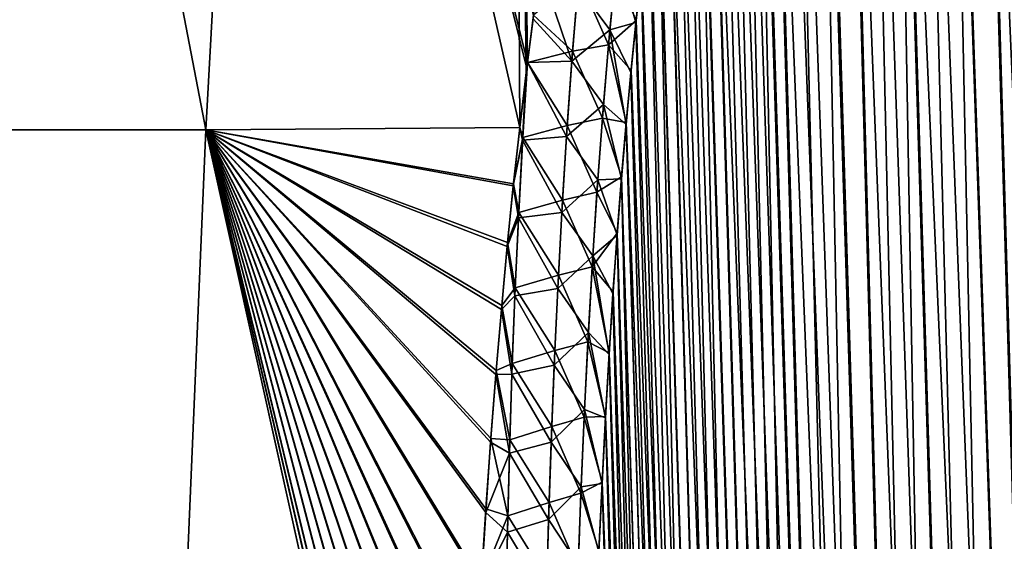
# Model space of a CAD drawing. Header units: metres. Extents: x -109 to 109, y -108 to 40.
# Tile 69 of 216: x -65.26 to -59.36, y -75.58 to -72.45. Entities that reach past the tile are written whole.
import ezdxf

# ---------------------------------------------------------------- set-up
doc = ezdxf.new("R2010")
doc.units = ezdxf.units.M
doc.layers.add('solid_K_24_42_18_000C86_XXX', color=7, linetype='CONTINUOUS')

msp = doc.modelspace()

# ---------------------------------------------------------------- linework, layer by layer
at = {"layer": 'solid_K_24_42_18_000C86_XXX'}
for points in [[(-64.147552, -73.114449, -16.455637), (-66.212029, -73.114449, -17.81933), (-65.432236, -66.448959, -14.866587)], [(-66.211914, -73.114449, 17.819265), (-64.147392, -73.114449, 16.455521), (-65.432236, -66.448959, 14.866587)], [(-64.147552, -73.114449, -16.455637), (-65.432236, -66.448959, -14.866587), (-63.781166, -66.448959, -13.481174)], [(-64.147392, -73.114449, 16.455521), (-63.781166, -66.448959, 13.481174), (-65.432236, -66.448959, 14.866587)], [(-62.265636, -73.100693, -14.852526), (-64.147552, -73.114449, -16.455637), (-63.781166, -66.448959, -13.481174)], [(-64.147392, -73.114449, 16.455521), (-62.265602, -73.100189, 14.852299), (-63.781166, -66.448959, 13.481174)], [(-62.265636, -73.100693, -14.852526), (-63.781166, -66.448959, -13.481174), (-62.302097, -66.448959, -11.913454)], [(-62.219006, -72.710854, 14.656785), (-62.182388, -72.426064, 14.50881), (-63.781166, -66.448959, 13.481174)], [(-62.223469, -72.746727, 14.675123), (-62.219006, -72.710854, 14.656785), (-63.781166, -66.448959, 13.481174)], [(-62.265602, -73.100189, 14.852299), (-62.223469, -72.746727, 14.675123), (-63.781166, -66.448959, 13.481174)], [(-62.226372, -72.770355, -14.68715), (-62.265636, -73.100693, -14.852526), (-62.302097, -66.448959, -11.913454)], [(-62.21896, -72.710579, -14.656631), (-62.226372, -72.770355, -14.68715), (-62.302097, -66.448959, -11.913454)], [(-62.185516, -72.449669, -14.521247), (-62.21896, -72.710579, -14.656631), (-62.302097, -66.448959, -11.913454)], [(-59.408573, -102.810715, -10.906762), (-60.329746, -68.273499, -10.067431), (-60.178669, -68.203323, -9.783966)], [(-58.977177, -102.831841, 10.116003), (-60.170582, -68.200897, 9.769221), (-60.320919, -68.267998, 10.050425)], [(-59.408573, -102.810715, -10.906762), (-60.178669, -68.203323, -9.783966), (-60.025311, -68.180893, -9.511346)], [(-58.977177, -102.831841, 10.116003), (-60.017929, -68.180771, 9.498561), (-60.170582, -68.200897, 9.769221)], [(-58.977356, -102.831841, -10.116307), (-60.025311, -68.180893, -9.511346), (-59.865959, -68.203407, -9.242355)], [(-58.977356, -102.831841, -10.116307), (-59.408573, -102.810715, -10.906762), (-60.025311, -68.180893, -9.511346)], [(-58.508202, -102.810669, 9.34737), (-59.858932, -68.205345, 9.230804), (-60.017929, -68.180771, 9.498561)], [(-58.977177, -102.831841, 10.116003), (-58.508202, -102.810669, 9.34737), (-60.017929, -68.180771, 9.498561)], [(-58.977356, -102.831841, -10.116307), (-59.865959, -68.203407, -9.242355), (-59.696064, -68.273567, -8.969888)], [(-58.508202, -102.810669, 9.34737), (-59.689167, -68.277359, 8.959111), (-59.858932, -68.205345, 9.230804)], [(-59.408455, -102.81073, 10.906535), (-60.320919, -68.267998, 10.050425), (-60.471733, -68.388931, 10.34915)], [(-59.408455, -102.81073, 10.906535), (-58.977177, -102.831841, 10.116003), (-60.320919, -68.267998, 10.050425)], [(-59.408573, -102.810715, -10.906762), (-60.481113, -68.398109, -10.368306), (-60.329746, -68.273499, -10.067431)], [(-58.508415, -102.810684, -9.347705), (-59.696064, -68.273567, -8.969888), (-59.511509, -68.397972, -8.68886)], [(-58.508415, -102.810684, -9.347705), (-58.977356, -102.831841, -10.116307), (-59.696064, -68.273567, -8.969888)], [(-58.508202, -102.810669, 9.34737), (-59.504318, -68.404099, 8.678228), (-59.689167, -68.277359, 8.959111)], [(-59.801685, -102.747047, -11.718625), (-60.632824, -68.586609, -10.689469), (-60.481113, -68.398109, -10.368306)], [(-59.408455, -102.81073, 10.906535), (-60.471733, -68.388931, 10.34915), (-60.623856, -68.573921, 10.669916)], [(-59.408573, -102.810715, -10.906762), (-59.801685, -102.747047, -11.718625), (-60.481113, -68.398109, -10.368306)], [(-58.508415, -102.810684, -9.347705), (-59.511509, -68.397972, -8.68886), (-59.309502, -68.586143, -8.397264)], [(-58.001713, -102.746971, 8.60115), (-59.301418, -68.595039, 8.385939), (-59.504318, -68.404099, 8.678228)], [(-58.508202, -102.810669, 9.34737), (-58.001713, -102.746971, 8.60115), (-59.504318, -68.404099, 8.678228)], [(-59.801685, -102.747047, -11.718625), (-60.783047, -68.847137, -11.030178), (-60.632824, -68.586609, -10.689469)], [(-59.408455, -102.81073, 10.906535), (-60.623856, -68.573921, 10.669916), (-60.700092, -68.693405, 10.839007)], [(-59.408455, -102.81073, 10.906535), (-60.700092, -68.693405, 10.839007), (-60.775467, -68.832336, 11.012405)], [(-59.801685, -102.747047, -11.718625), (-60.856686, -69.006462, -11.206781), (-60.783047, -68.847137, -11.030178)], [(-59.80162, -102.747063, 11.718479), (-60.775467, -68.832336, 11.012405), (-60.849899, -68.990654, 11.190207)], [(-59.80162, -102.747063, 11.718479), (-59.408455, -102.81073, 10.906535), (-60.775467, -68.832336, 11.012405)], [(-60.155937, -102.640434, -12.551116), (-60.929073, -69.185532, -11.387313), (-60.856686, -69.006462, -11.206781)], [(-59.80162, -102.747063, 11.718479), (-60.849899, -68.990654, 11.190207), (-60.922821, -69.169266, 11.371437)], [(-59.801685, -102.747047, -11.718625), (-60.155937, -102.640434, -12.551116), (-60.856686, -69.006462, -11.206781)], [(-60.155937, -102.640434, -12.551116), (-60.999729, -69.385178, -11.570947), (-60.929073, -69.185532, -11.387313)], [(-59.80162, -102.747063, 11.718479), (-60.922821, -69.169266, 11.371437), (-60.994095, -69.368141, 11.555996)], [(-60.155937, -102.640434, -12.551116), (-61.068596, -69.605354, -11.757725), (-60.999729, -69.385178, -11.570947)], [(-59.80162, -102.747063, 11.718479), (-60.994095, -69.368141, 11.555996), (-61.06348, -69.588257, 11.743578)], [(-60.155937, -102.640434, -12.551116), (-61.135406, -69.84716, -11.947262), (-61.068596, -69.605354, -11.757725)], [(-59.80162, -102.747063, 11.718479), (-61.06348, -69.588257, 11.743578), (-61.130867, -69.829735, 11.934097)], [(-60.155937, -102.640434, -12.551116), (-61.2001, -70.110558, -12.139552), (-61.135406, -69.84716, -11.947262)], [(-60.15591, -102.640442, 12.551044), (-61.130867, -69.829735, 11.934097), (-61.196075, -70.093361, 12.12733)], [(-60.15591, -102.640442, 12.551044), (-59.80162, -102.747063, 11.718479), (-61.130867, -69.829735, 11.934097)], [(-60.15591, -102.640442, 12.551044), (-61.196075, -70.093361, 12.12733), (-61.258976, -70.379463, 12.323109)], [(-60.470486, -102.49028, -13.403612), (-61.262497, -70.39666, -12.33439), (-61.2001, -70.110558, -12.139552)], [(-60.155937, -102.640434, -12.551116), (-60.470486, -102.49028, -13.403612), (-61.2001, -70.110558, -12.139552)], [(-60.15591, -102.640442, 12.551044), (-61.258976, -70.379463, 12.323109), (-61.319469, -70.688721, 12.521388)], [(-60.470486, -102.49028, -13.403612), (-61.322544, -70.705429, -12.531752), (-61.262497, -70.39666, -12.33439)], [(-60.15591, -102.640442, 12.551044), (-61.319469, -70.688721, 12.521388), (-61.377441, -71.021805, 12.72204)], [(-60.470486, -102.49028, -13.403612), (-61.3801, -71.03817, -12.731528), (-61.322544, -70.705429, -12.531752)], [(-60.470486, -102.49028, -13.403612), (-61.435108, -71.394905, -12.933696), (-61.3801, -71.03817, -12.731528)], [(-60.470482, -102.49028, 13.403603), (-61.377441, -71.021805, 12.72204), (-61.432827, -71.379196, 12.925053)], [(-60.470482, -102.49028, 13.403603), (-60.15591, -102.640442, 12.551044), (-61.377441, -71.021805, 12.72204)], [(-60.744411, -102.295357, -14.275787), (-61.48745, -71.777077, -13.13817), (-61.435108, -71.394905, -12.933696)], [(-60.470482, -102.49028, 13.403603), (-61.432827, -71.379196, 12.925053), (-61.485504, -71.76207, 13.130342)], [(-60.470486, -102.49028, -13.403612), (-60.744411, -102.295357, -14.275787), (-61.435108, -71.394905, -12.933696)], [(-60.744411, -102.295357, -14.275787), (-61.53706, -72.184906, -13.344921), (-61.48745, -71.777077, -13.13817)], [(-60.470482, -102.49028, 13.403603), (-61.485504, -71.76207, 13.130342), (-61.535427, -72.170631, 13.337885)], [(-61.681377, -72.070366, -13.683656), (-61.724712, -72.514168, -13.897148), (-61.916256, -72.254532, -14.133118)], [(-61.681377, -72.070366, -13.683656), (-61.568562, -72.471695, -13.483983), (-61.724712, -72.514168, -13.897148)], [(-61.681377, -72.070366, -13.683656), (-61.53706, -72.184906, -13.344921), (-61.568562, -72.471695, -13.483983)], [(-61.952717, -72.702751, -14.342755), (-62.185516, -72.449669, -14.521247), (-62.143196, -72.142235, -14.356441)], [(-61.952717, -72.702751, -14.342755), (-62.143196, -72.142235, -14.356441), (-61.916256, -72.254532, -14.133118)], [(-61.94828, -72.643349, 14.315717), (-61.911739, -72.202194, 14.108055), (-62.182388, -72.426064, 14.50881)], [(-61.733006, -72.604988, 13.939721), (-61.911739, -72.202194, 14.108055), (-61.94828, -72.643349, 14.315717)], [(-61.733006, -72.604988, 13.939721), (-61.691628, -72.169266, 13.7324), (-61.911739, -72.202194, 14.108055)], [(-61.733006, -72.604988, 13.939721), (-61.567101, -72.458321, 13.477447), (-61.691628, -72.169266, 13.7324)], [(-61.691628, -72.169266, 13.7324), (-61.567101, -72.458321, 13.477447), (-61.535427, -72.170631, 13.337885)], [(-60.744411, -102.295357, -14.275787), (-61.568562, -72.471695, -13.483983), (-61.53706, -72.184906, -13.344921)], [(-60.470482, -102.49028, 13.403603), (-61.535427, -72.170631, 13.337885), (-61.567101, -72.458321, 13.477447)], [(-61.724712, -72.514168, -13.897148), (-61.952717, -72.702751, -14.342755), (-61.916256, -72.254532, -14.133118)], [(-61.94828, -72.643349, 14.315717), (-62.182388, -72.426064, 14.50881), (-62.219006, -72.710854, 14.656785)], [(-61.952717, -72.702751, -14.342755), (-62.21896, -72.710579, -14.656631), (-62.185516, -72.449669, -14.521247)], [(-61.733006, -72.604988, 13.939721), (-61.5975, -72.757851, 13.617982), (-61.567101, -72.458321, 13.477447)], [(-60.470482, -102.49028, 13.403603), (-61.567101, -72.458321, 13.477447), (-61.5975, -72.757851, 13.617982)], [(-61.724712, -72.514168, -13.897148), (-61.763081, -72.962425, -14.102148), (-61.952717, -72.702751, -14.342755)], [(-61.724712, -72.514168, -13.897148), (-61.62767, -73.082413, -13.764975), (-61.763081, -72.962425, -14.102148)], [(-61.724712, -72.514168, -13.897148), (-61.568562, -72.471695, -13.483983), (-61.598763, -72.771019, -13.623995)], [(-61.724712, -72.514168, -13.897148), (-61.598763, -72.771019, -13.623995), (-61.62767, -73.082413, -13.764975)], [(-60.744411, -102.295357, -14.275787), (-61.598763, -72.771019, -13.623995), (-61.568562, -72.471695, -13.483983)], [(-61.76973, -73.044853, 14.139042), (-61.733006, -72.604988, 13.939721), (-61.94828, -72.643349, 14.315717)], [(-61.76973, -73.044853, 14.139042), (-61.626572, -73.069885, 13.759448), (-61.733006, -72.604988, 13.939721)], [(-61.733006, -72.604988, 13.939721), (-61.626572, -73.069885, 13.759448), (-61.5975, -72.757851, 13.617982)], [(-61.980389, -73.087799, 14.515249), (-61.94828, -72.643349, 14.315717), (-62.219006, -72.710854, 14.656785)], [(-61.76973, -73.044853, 14.139042), (-61.94828, -72.643349, 14.315717), (-61.980389, -73.087799, 14.515249)], [(-62.265602, -73.100189, 14.852299), (-62.219006, -72.710854, 14.656785), (-62.223469, -72.746727, 14.675123)], [(-62.247063, -73.15918, 14.856731), (-62.219006, -72.710854, 14.656785), (-62.265602, -73.100189, 14.852299)], [(-62.247955, -73.174927, -14.863585), (-62.226372, -72.770355, -14.68715), (-62.21896, -72.710579, -14.656631)], [(-62.247955, -73.174927, -14.863585), (-62.21896, -72.710579, -14.656631), (-61.984718, -73.154259, -14.544176)], [(-61.980389, -73.087799, 14.515249), (-62.219006, -72.710854, 14.656785), (-62.247063, -73.15918, 14.856731)], [(-61.984718, -73.154259, -14.544176), (-62.21896, -72.710579, -14.656631), (-61.952717, -72.702751, -14.342755)], [(-61.763081, -72.962425, -14.102148), (-61.984718, -73.154259, -14.544176), (-61.952717, -72.702751, -14.342755)], [(-62.247955, -73.174927, -14.863585), (-62.265636, -73.100693, -14.852526), (-62.226372, -72.770355, -14.68715)], [(-60.744411, -102.295357, -14.275787), (-61.62767, -73.082413, -13.764975), (-61.598763, -72.771019, -13.623995)], [(-60.470482, -102.49028, 13.403603), (-61.5975, -72.757851, 13.617982), (-61.626572, -73.069885, 13.759448)], [(-61.763081, -72.962425, -14.102148), (-61.797054, -73.414513, -14.299411), (-61.984718, -73.154259, -14.544176)], [(-61.763081, -72.962425, -14.102148), (-61.655231, -73.4067, -13.906869), (-61.797054, -73.414513, -14.299411)], [(-61.763081, -72.962425, -14.102148), (-61.62767, -73.082413, -13.764975), (-61.655231, -73.4067, -13.906869)], [(-61.802296, -73.488327, 14.331021), (-61.76973, -73.044853, 14.139042), (-61.980389, -73.087799, 14.515249)], [(-61.802296, -73.488327, 14.331021), (-61.654263, -73.395264, 13.901795), (-61.76973, -73.044853, 14.139042)], [(-61.76973, -73.044853, 14.139042), (-61.654263, -73.395264, 13.901795), (-61.626572, -73.069885, 13.759448)], [(-62.30394, -73.449753, -15.021328), (-64.147552, -73.114449, -16.455637), (-62.265636, -73.100693, -14.852526)], [(-62.302734, -73.438217, 15.015853), (-62.265602, -73.100189, 14.852299), (-64.147392, -73.114449, 16.455521)], [(-62.247955, -73.174927, -14.863585), (-62.30394, -73.449753, -15.021328), (-62.265636, -73.100693, -14.852526)], [(-62.247063, -73.15918, 14.856731), (-62.265602, -73.100189, 14.852299), (-62.302734, -73.438217, 15.015853)], [(-62.008568, -73.535103, 14.707374), (-61.980389, -73.087799, 14.515249), (-62.247063, -73.15918, 14.856731)], [(-61.802296, -73.488327, 14.331021), (-61.980389, -73.087799, 14.515249), (-62.008568, -73.535103, 14.707374)], [(-60.744411, -102.295357, -14.275787), (-61.655231, -73.4067, -13.906869), (-61.62767, -73.082413, -13.764975)], [(-60.744419, -102.295349, 14.275813), (-61.626572, -73.069885, 13.759448), (-61.654263, -73.395264, 13.901795)], [(-60.744419, -102.295349, 14.275813), (-60.470482, -102.49028, 13.403603), (-61.626572, -73.069885, 13.759448)], [(-64.436668, -79.883408, -18.687798), (-66.347542, -79.883408, -19.791046), (-66.212029, -73.114449, -17.81933)], [(-66.347496, -79.883408, 19.791019), (-64.436569, -79.883408, 18.687735), (-66.211914, -73.114449, 17.819265)], [(-64.436668, -79.883408, -18.687798), (-66.212029, -73.114449, -17.81933), (-64.147552, -73.114449, -16.455637)], [(-64.436569, -79.883408, 18.687735), (-64.147392, -73.114449, 16.455521), (-66.211914, -73.114449, 17.819265)], [(-62.649475, -79.865036, -17.399527), (-64.436668, -79.883408, -18.687798), (-64.147552, -73.114449, -16.455637)], [(-64.436569, -79.883408, 18.687735), (-62.649475, -79.864586, 17.399397), (-64.147392, -73.114449, 16.455521)], [(-62.644512, -79.623611, -17.328207), (-62.649475, -79.865036, -17.399527), (-64.147552, -73.114449, -16.455637)], [(-62.644062, -79.602753, -17.321989), (-62.644512, -79.623611, -17.328207), (-64.147552, -73.114449, -16.455637)], [(-62.639183, -79.385628, -17.25679), (-62.644062, -79.602753, -17.321989), (-64.147552, -73.114449, -16.455637)], [(-62.628689, -78.963646, -17.127432), (-62.639183, -79.385628, -17.25679), (-64.147552, -73.114449, -16.455637)], [(-62.61721, -78.551826, -16.997816), (-62.628689, -78.963646, -17.127432), (-64.147552, -73.114449, -16.455637)], [(-62.604523, -78.150757, -16.868053), (-62.61721, -78.551826, -16.997816), (-64.147552, -73.114449, -16.455637)], [(-62.590542, -77.76059, -16.73823), (-62.604523, -78.150757, -16.868053), (-64.147552, -73.114449, -16.455637)], [(-62.575394, -77.380714, -16.608383), (-62.590542, -77.76059, -16.73823), (-64.147552, -73.114449, -16.455637)], [(-62.559212, -77.010536, -16.478546), (-62.575394, -77.380714, -16.608383), (-64.147552, -73.114449, -16.455637)], [(-62.542114, -76.649536, -16.348747), (-62.559212, -77.010536, -16.478546), (-64.147552, -73.114449, -16.455637)], [(-62.523834, -76.298363, -16.219061), (-62.542114, -76.649536, -16.348747), (-64.147552, -73.114449, -16.455637)], [(-62.497631, -75.845192, -16.046427), (-62.523834, -76.298363, -16.219061), (-64.147552, -73.114449, -16.455637)], [(-62.469624, -75.40818, -15.874195), (-62.497631, -75.845192, -16.046427), (-64.147552, -73.114449, -16.455637)], [(-62.440071, -74.986313, -15.702446), (-62.469624, -75.40818, -15.874195), (-64.147552, -73.114449, -16.455637)], [(-62.408581, -74.580322, -15.53126), (-62.440071, -74.986313, -15.702446), (-64.147552, -73.114449, -16.455637)], [(-62.375252, -74.189743, -15.36075), (-62.408581, -74.580322, -15.53126), (-64.147552, -73.114449, -16.455637)], [(-62.340412, -73.813591, -15.191022), (-62.375252, -74.189743, -15.36075), (-64.147552, -73.114449, -16.455637)], [(-62.30394, -73.449753, -15.021328), (-62.340412, -73.813591, -15.191022), (-64.147552, -73.114449, -16.455637)], [(-62.338139, -73.790115, 15.180237), (-62.302734, -73.438217, 15.015853), (-64.147392, -73.114449, 16.455521)], [(-62.373177, -74.166389, 15.350381), (-62.338139, -73.790115, 15.180237), (-64.147392, -73.114449, 16.455521)], [(-62.406693, -74.557137, 15.521308), (-62.373177, -74.166389, 15.350381), (-64.147392, -73.114449, 16.455521)], [(-62.43837, -74.963333, 15.692912), (-62.406693, -74.557137, 15.521308), (-64.147392, -73.114449, 16.455521)], [(-62.468094, -75.385452, 15.86508), (-62.43837, -74.963333, 15.692912), (-64.147392, -73.114449, 16.455521)], [(-62.496265, -75.822762, 16.037731), (-62.468094, -75.385452, 15.86508), (-64.147392, -73.114449, 16.455521)], [(-62.522629, -76.27626, 16.210785), (-62.496265, -75.822762, 16.037731), (-64.147392, -73.114449, 16.455521)], [(-62.541019, -76.627708, 16.34078), (-62.522629, -76.27626, 16.210785), (-64.147392, -73.114449, 16.455521)], [(-62.558228, -76.989006, 16.470888), (-62.541019, -76.627708, 16.34078), (-64.147392, -73.114449, 16.455521)], [(-62.574509, -77.359497, 16.601032), (-62.558228, -76.989006, 16.470888), (-64.147392, -73.114449, 16.455521)], [(-62.589752, -77.7397, 16.731182), (-62.574509, -77.359497, 16.601032), (-64.147392, -73.114449, 16.455521)], [(-62.603828, -78.130211, 16.861307), (-62.589752, -77.7397, 16.731182), (-64.147392, -73.114449, 16.455521)], [(-62.616604, -78.531639, 16.991365), (-62.603828, -78.130211, 16.861307), (-64.147392, -73.114449, 16.455521)], [(-62.628162, -78.943832, 17.121273), (-62.616604, -78.531639, 16.991365), (-64.147392, -73.114449, 16.455521)], [(-62.638733, -79.366203, 17.250917), (-62.628162, -78.943832, 17.121273), (-64.147392, -73.114449, 16.455521)], [(-62.644081, -79.60331, 17.322161), (-62.638733, -79.366203, 17.250917), (-64.147392, -73.114449, 16.455521)], [(-62.644302, -79.613541, 17.325211), (-62.644081, -79.60331, 17.322161), (-64.147392, -73.114449, 16.455521)], [(-62.649475, -79.864586, 17.399397), (-62.644302, -79.613541, 17.325211), (-64.147392, -73.114449, 16.455521)], [(-62.271267, -73.609215, 15.048901), (-62.247063, -73.15918, 14.856731), (-62.302734, -73.438217, 15.015853)], [(-62.008568, -73.535103, 14.707374), (-62.247063, -73.15918, 14.856731), (-62.271267, -73.609215, 15.048901)], [(-62.247955, -73.174927, -14.863585), (-61.984718, -73.154259, -14.544176), (-62.012722, -73.608673, -14.738032)], [(-61.797054, -73.414513, -14.299411), (-62.012722, -73.608673, -14.738032), (-61.984718, -73.154259, -14.544176)], [(-62.247955, -73.174927, -14.863585), (-62.272789, -73.640884, -15.062079), (-62.30394, -73.449753, -15.021328)], [(-62.247955, -73.174927, -14.863585), (-62.012722, -73.608673, -14.738032), (-62.272789, -73.640884, -15.062079)], [(-61.802296, -73.488327, 14.331021), (-61.680592, -73.733452, 14.045052), (-61.654263, -73.395264, 13.901795)], [(-61.797054, -73.414513, -14.299411), (-61.655231, -73.4067, -13.906869), (-61.681404, -73.744598, -14.049638)], [(-60.976429, -102.054451, -15.166787), (-61.681404, -73.744598, -14.049638), (-61.655231, -73.4067, -13.906869)], [(-60.744419, -102.295349, 14.275813), (-61.654263, -73.395264, 13.901795), (-61.680592, -73.733452, 14.045052)], [(-60.744411, -102.295357, -14.275787), (-60.976429, -102.054451, -15.166787), (-61.655231, -73.4067, -13.906869)], [(-62.272789, -73.640884, -15.062079), (-62.340412, -73.813591, -15.191022), (-62.30394, -73.449753, -15.021328)], [(-62.271267, -73.609215, 15.048901), (-62.302734, -73.438217, 15.015853), (-62.338139, -73.790115, 15.180237)], [(-61.797054, -73.414513, -14.299411), (-61.827042, -73.869987, -14.489496), (-62.012722, -73.608673, -14.738032)], [(-61.797054, -73.414513, -14.299411), (-61.681404, -73.744598, -14.049638), (-61.827042, -73.869987, -14.489496)], [(-61.831127, -73.934975, 14.516229), (-61.802296, -73.488327, 14.331021), (-62.008568, -73.535103, 14.707374)], [(-61.831127, -73.934975, 14.516229), (-61.680592, -73.733452, 14.045052), (-61.802296, -73.488327, 14.331021)], [(-62.033192, -73.98497, 14.892631), (-62.008568, -73.535103, 14.707374), (-62.271267, -73.609215, 15.048901)], [(-61.831127, -73.934975, 14.516229), (-62.008568, -73.535103, 14.707374), (-62.033192, -73.98497, 14.892631)], [(-62.272789, -73.640884, -15.062079), (-62.294041, -74.109024, -15.253219), (-62.340412, -73.813591, -15.191022)], [(-62.292095, -74.061302, 15.234163), (-62.271267, -73.609215, 15.048901), (-62.338139, -73.790115, 15.180237)], [(-62.272789, -73.640884, -15.062079), (-62.037109, -74.065697, -14.924877), (-62.294041, -74.109024, -15.253219)], [(-62.033192, -73.98497, 14.892631), (-62.271267, -73.609215, 15.048901), (-62.292095, -74.061302, 15.234163)], [(-62.272789, -73.640884, -15.062079), (-62.012722, -73.608673, -14.738032), (-62.037109, -74.065697, -14.924877)], [(-61.827042, -73.869987, -14.489496), (-62.037109, -74.065697, -14.924877), (-62.012722, -73.608673, -14.738032)], [(-61.831127, -73.934975, 14.516229), (-61.705521, -74.084984, 14.189171), (-61.680592, -73.733452, 14.045052)], [(-61.827042, -73.869987, -14.489496), (-61.681404, -73.744598, -14.049638), (-61.706203, -74.095497, -14.193313)], [(-60.976429, -102.054451, -15.166787), (-61.706203, -74.095497, -14.193313), (-61.681404, -73.744598, -14.049638)], [(-60.744419, -102.295349, 14.275813), (-61.680592, -73.733452, 14.045052), (-61.705521, -74.084984, 14.189171)], [(-62.294041, -74.109024, -15.253219), (-62.375252, -74.189743, -15.36075), (-62.340412, -73.813591, -15.191022)], [(-62.292095, -74.061302, 15.234163), (-62.338139, -73.790115, 15.180237), (-62.373177, -74.166389, 15.350381)], [(-61.827042, -73.869987, -14.489496), (-61.853432, -74.328484, -14.672913), (-62.037109, -74.065697, -14.924877)], [(-61.827042, -73.869987, -14.489496), (-61.729576, -74.460266, -14.337823), (-61.853432, -74.328484, -14.672913)], [(-61.827042, -73.869987, -14.489496), (-61.706203, -74.095497, -14.193313), (-61.729576, -74.460266, -14.337823)], [(-61.856544, -74.384468, 14.695098), (-61.831127, -73.934975, 14.516229), (-62.033192, -73.98497, 14.892631)], [(-61.856544, -74.384468, 14.695098), (-61.728981, -74.450935, 14.33407), (-61.831127, -73.934975, 14.516229)], [(-61.831127, -73.934975, 14.516229), (-61.728981, -74.450935, 14.33407), (-61.705521, -74.084984, 14.189171)], [(-62.054588, -74.437141, 15.071486), (-62.033192, -73.98497, 14.892631), (-62.292095, -74.061302, 15.234163)], [(-61.856544, -74.384468, 14.695098), (-62.033192, -73.98497, 14.892631), (-62.054588, -74.437141, 15.071486)], [(-62.294041, -74.109024, -15.253219), (-62.312084, -74.579094, -15.437586), (-62.375252, -74.189743, -15.36075)], [(-62.309879, -74.515228, 15.413021), (-62.292095, -74.061302, 15.234163), (-62.373177, -74.166389, 15.350381)], [(-62.294041, -74.109024, -15.253219), (-62.058254, -74.525024, -15.105248), (-62.312084, -74.579094, -15.437586)], [(-62.054588, -74.437141, 15.071486), (-62.292095, -74.061302, 15.234163), (-62.309879, -74.515228, 15.413021)], [(-62.294041, -74.109024, -15.253219), (-62.037109, -74.065697, -14.924877), (-62.058254, -74.525024, -15.105248)], [(-61.853432, -74.328484, -14.672913), (-62.058254, -74.525024, -15.105248), (-62.037109, -74.065697, -14.924877)], [(-60.976429, -102.054451, -15.166787), (-61.729576, -74.460266, -14.337823), (-61.706203, -74.095497, -14.193313)], [(-60.744419, -102.295349, 14.275813), (-61.705521, -74.084984, 14.189171), (-61.728981, -74.450935, 14.33407)], [(-62.309879, -74.515228, 15.413021), (-62.373177, -74.166389, 15.350381), (-62.406693, -74.557137, 15.521308)], [(-62.312084, -74.579094, -15.437586), (-62.408581, -74.580322, -15.53126), (-62.375252, -74.189743, -15.36075)], [(-61.853432, -74.328484, -14.672913), (-61.876575, -74.789635, -14.850143), (-62.058254, -74.525024, -15.105248)], [(-61.853432, -74.328484, -14.672913), (-61.751461, -74.839836, -14.483091), (-61.876575, -74.789635, -14.850143)], [(-61.853432, -74.328484, -14.672913), (-61.729576, -74.460266, -14.337823), (-61.751461, -74.839836, -14.483091)], [(-61.878872, -74.836502, 14.868058), (-61.856544, -74.384468, 14.695098), (-62.054588, -74.437141, 15.071486)], [(-61.878872, -74.836502, 14.868058), (-61.750984, -74.83094, 14.47978), (-61.856544, -74.384468, 14.695098)], [(-61.856544, -74.384468, 14.695098), (-61.750984, -74.83094, 14.47978), (-61.728981, -74.450935, 14.33407)], [(-62.073071, -74.89138, 15.244397), (-62.054588, -74.437141, 15.071486), (-62.309879, -74.515228, 15.413021)], [(-61.878872, -74.836502, 14.868058), (-62.054588, -74.437141, 15.071486), (-62.073071, -74.89138, 15.244397)], [(-60.976429, -102.054451, -15.166787), (-61.751461, -74.839836, -14.483091), (-61.729576, -74.460266, -14.337823)], [(-60.744419, -102.295349, 14.275813), (-61.728981, -74.450935, 14.33407), (-61.750984, -74.83094, 14.47978)], [(-62.324917, -74.970825, 15.585932), (-62.309879, -74.515228, 15.413021), (-62.406693, -74.557137, 15.521308)], [(-62.073071, -74.89138, 15.244397), (-62.309879, -74.515228, 15.413021), (-62.324917, -74.970825, 15.585932)], [(-62.312084, -74.579094, -15.437586), (-62.058254, -74.525024, -15.105248), (-62.076447, -74.986435, -15.279567)], [(-61.876575, -74.789635, -14.850143), (-62.076447, -74.986435, -15.279567), (-62.058254, -74.525024, -15.105248)], [(-62.327206, -75.050941, -15.615604), (-62.440071, -74.986313, -15.702446), (-62.408581, -74.580322, -15.53126)], [(-62.324917, -74.970825, 15.585932), (-62.406693, -74.557137, 15.521308), (-62.43837, -74.963333, 15.692912)], [(-62.312084, -74.579094, -15.437586), (-62.327206, -75.050941, -15.615604), (-62.408581, -74.580322, -15.53126)], [(-62.312084, -74.579094, -15.437586), (-62.076447, -74.986435, -15.279567), (-62.327206, -75.050941, -15.615604)], [(-61.876575, -74.789635, -14.850143), (-61.896744, -75.253197, -15.021552), (-62.076447, -74.986435, -15.279567)], [(-61.876575, -74.789635, -14.850143), (-61.771889, -75.233551, -14.629175), (-61.896744, -75.253197, -15.021552)], [(-61.876575, -74.789635, -14.850143), (-61.751461, -74.839836, -14.483091), (-61.771889, -75.233551, -14.629175)], [(-61.898384, -75.29081, 15.035486), (-61.878872, -74.836502, 14.868058), (-62.073071, -74.89138, 15.244397)], [(-61.898384, -75.29081, 15.035486), (-61.771507, -75.225243, 14.626263), (-61.878872, -74.836502, 14.868058)], [(-61.878872, -74.836502, 14.868058), (-61.771507, -75.225243, 14.626263), (-61.750984, -74.83094, 14.47978)], [(-60.976429, -102.054451, -15.166787), (-61.771889, -75.233551, -14.629175), (-61.751461, -74.839836, -14.483091)], [(-60.744419, -102.295349, 14.275813), (-61.750984, -74.83094, 14.47978), (-61.771507, -75.225243, 14.626263)], [(-62.08889, -75.347481, 15.411726), (-62.073071, -74.89138, 15.244397), (-62.324917, -74.970825, 15.585932)], [(-61.898384, -75.29081, 15.035486), (-62.073071, -74.89138, 15.244397), (-62.08889, -75.347481, 15.411726)], [(-62.327206, -75.050941, -15.615604), (-62.469624, -75.40818, -15.874195), (-62.440071, -74.986313, -15.702446)], [(-62.337433, -75.427948, 15.753231), (-62.43837, -74.963333, 15.692912), (-62.468094, -75.385452, 15.86508)], [(-62.337433, -75.427948, 15.753231), (-62.324917, -74.970825, 15.585932), (-62.43837, -74.963333, 15.692912)], [(-62.08889, -75.347481, 15.411726), (-62.324917, -74.970825, 15.585932), (-62.337433, -75.427948, 15.753231)], [(-62.327206, -75.050941, -15.615604), (-62.076447, -74.986435, -15.279567), (-62.09193, -75.449753, -15.448181)], [(-61.896744, -75.253197, -15.021552), (-62.09193, -75.449753, -15.448181), (-62.076447, -74.986435, -15.279567)], [(-62.327206, -75.050941, -15.615604), (-62.339664, -75.524406, -15.787666), (-62.469624, -75.40818, -15.874195)], [(-62.327206, -75.050941, -15.615604), (-62.09193, -75.449753, -15.448181), (-62.339664, -75.524406, -15.787666)], [(-61.898384, -75.29081, 15.035486), (-61.790474, -75.635094, 14.773389), (-61.771507, -75.225243, 14.626263)], [(-61.896744, -75.253197, -15.021552), (-61.771889, -75.233551, -14.629175), (-61.790802, -75.64222, -14.775979)], [(-60.976429, -102.054451, -15.166787), (-61.790802, -75.64222, -14.775979), (-61.771889, -75.233551, -14.629175)], [(-60.976437, -102.054436, 15.166823), (-61.771507, -75.225243, 14.626263), (-61.790474, -75.635094, 14.773389)], [(-60.976437, -102.054436, 15.166823), (-60.744419, -102.295349, 14.275813), (-61.771507, -75.225243, 14.626263)], [(-61.896744, -75.253197, -15.021552), (-61.914188, -75.718948, -15.187466), (-62.09193, -75.449753, -15.448181)], [(-61.915302, -75.747185, 15.197671), (-61.898384, -75.29081, 15.035486), (-62.08889, -75.347481, 15.411726)], [(-61.915302, -75.747185, 15.197671), (-61.790474, -75.635094, 14.773389), (-61.898384, -75.29081, 15.035486)], [(-61.896744, -75.253197, -15.021552), (-61.790802, -75.64222, -14.775979), (-61.914188, -75.718948, -15.187466)], [(-62.102264, -75.805305, 15.573771), (-62.08889, -75.347481, 15.411726), (-62.337433, -75.427948, 15.753231)], [(-61.915302, -75.747185, 15.197671), (-62.08889, -75.347481, 15.411726), (-62.102264, -75.805305, 15.573771)], [(-62.339664, -75.524406, -15.787666), (-62.497631, -75.845192, -16.046427), (-62.469624, -75.40818, -15.874195)], [(-62.337433, -75.427948, 15.753231), (-62.468094, -75.385452, 15.86508), (-62.496265, -75.822762, 16.037731)], [(-62.347645, -75.88649, 15.915239), (-62.337433, -75.427948, 15.753231), (-62.496265, -75.822762, 16.037731)], [(-62.102264, -75.805305, 15.573771), (-62.337433, -75.427948, 15.753231), (-62.347645, -75.88649, 15.915239)], [(-62.339664, -75.524406, -15.787666), (-62.09193, -75.449753, -15.448181), (-62.104954, -75.914795, -15.611439)], [(-61.914188, -75.718948, -15.187466), (-62.104954, -75.914795, -15.611439), (-62.09193, -75.449753, -15.448181)], [(-62.339664, -75.524406, -15.787666), (-62.349712, -75.999352, -15.954156), (-62.497631, -75.845192, -16.046427)], [(-62.339664, -75.524406, -15.787666), (-62.104954, -75.914795, -15.611439), (-62.349712, -75.999352, -15.954156)]]:
    msp.add_3dface(points, dxfattribs=at)

doc.saveas('drawing.dxf')
